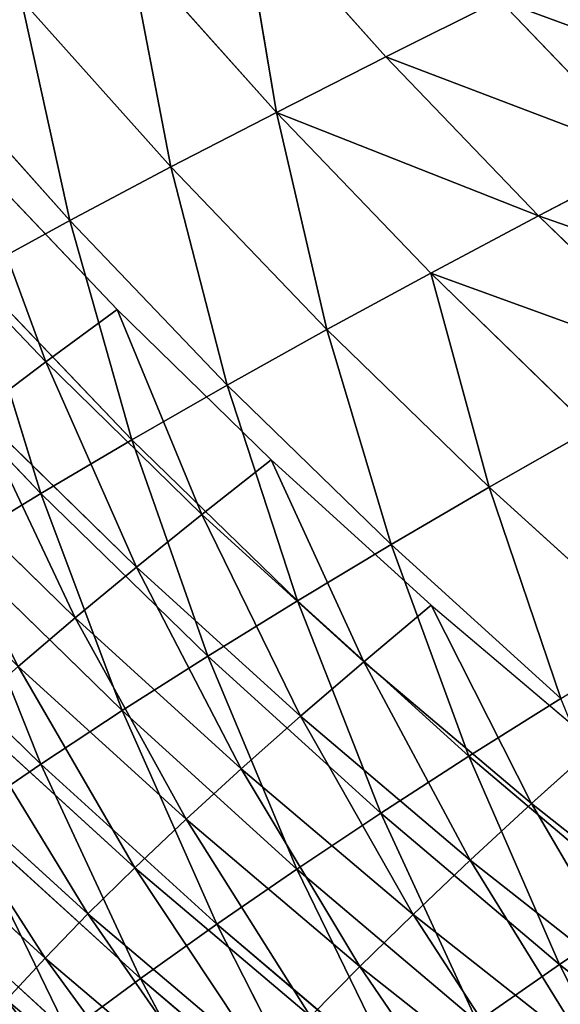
# Model space of a CAD drawing. Extents: x 0 to 605, y 0 to 400.
# Tile 53 of 256: x 65 to 79, y 63 to 88. Entities that reach past the tile are written whole.
import ezdxf

# ---------------------------------------------------------------- set-up
doc = ezdxf.new("R2010")
doc.units = 0
doc.header["$LTSCALE"] = 25.4
doc.layers.get('0').update_dxf_attribs({"linetype": 'CONTINUOUS'})

# ---------------------------------------------------------------- blocks, each defined once
blk = doc.blocks.new('ATLANTA610_-_S_STL')
at = {"color": 0}
for p, q in [((68.273, 107.07, 336.686), (71.22, 111.481, 342.224)), ((68.273, 107.07, 336.686), (71.22, 111.481, 342.224)), ((61.663, 111.407, 333.813), (66.362, 111.444, 338.099)), ((61.663, 111.407, 333.813), (66.362, 111.444, 338.099)), ((63.608, 107.017, 332.437), (66.362, 111.444, 338.099)), ((63.608, 107.017, 332.437), (66.362, 111.444, 338.099)), ((68.273, 107.07, 336.686), (66.362, 111.444, 338.099)), ((68.273, 107.07, 336.686), (66.362, 111.444, 338.099)), ((63.608, 107.017, 332.437), (68.273, 107.07, 336.686)), ((63.608, 107.017, 332.437), (68.273, 107.07, 336.686)), ((65.65, 102.735, 331.042), (68.273, 107.07, 336.686)), ((65.65, 102.735, 331.042), (68.273, 107.07, 336.686)), ((68.273, 107.07, 336.686), (73.097, 107.125, 340.777)), ((68.273, 107.07, 336.686), (73.097, 107.125, 340.777)), ((70.281, 102.803, 335.254), (68.273, 107.07, 336.686)), ((70.281, 102.803, 335.254), (68.273, 107.07, 336.686)), ((70.281, 102.803, 335.254), (73.097, 107.125, 340.777)), ((70.281, 102.803, 335.254), (73.097, 107.125, 340.777)), ((65.65, 102.735, 331.042), (63.608, 107.017, 332.437)), ((65.65, 102.735, 331.042), (63.608, 107.017, 332.437)), ((61.185, 102.668, 326.68), (65.65, 102.735, 331.042)), ((61.185, 102.668, 326.68), (65.65, 102.735, 331.042)), ((63.365, 98.485, 325.306), (65.65, 102.735, 331.042)), ((63.365, 98.485, 325.306), (65.65, 102.735, 331.042)), ((65.65, 102.735, 331.042), (70.281, 102.803, 335.254)), ((65.65, 102.735, 331.042), (70.281, 102.803, 335.254)), ((67.796, 98.565, 329.628), (65.65, 102.735, 331.042)), ((67.796, 98.565, 329.628), (65.65, 102.735, 331.042)), ((67.796, 98.565, 329.628), (70.281, 102.803, 335.254)), ((67.796, 98.565, 329.628), (70.281, 102.803, 335.254)), ((70.281, 102.803, 335.254), (75.068, 102.874, 339.31)), ((70.281, 102.803, 335.254), (75.068, 102.874, 339.31)), ((72.389, 98.647, 333.802), (70.281, 102.803, 335.254)), ((72.389, 98.647, 333.802), (70.281, 102.803, 335.254)), ((72.389, 98.647, 333.802), (75.068, 102.874, 339.31)), ((72.389, 98.647, 333.802), (75.068, 102.874, 339.31)), ((82.032, 98.82, 341.684), (79.307, 94.706, 336.31)), ((82.032, 98.82, 341.684), (79.307, 94.706, 336.31)), ((63.365, 98.485, 325.306), (67.796, 98.565, 329.628)), ((63.365, 98.485, 325.306), (67.796, 98.565, 329.628)), ((65.653, 94.422, 323.913), (67.796, 98.565, 329.628)), ((65.653, 94.422, 323.913), (67.796, 98.565, 329.628)), ((67.796, 98.565, 329.628), (72.389, 98.647, 333.802)), ((67.796, 98.565, 329.628), (72.389, 98.647, 333.802)), ((70.046, 94.513, 328.194), (67.796, 98.565, 329.628)), ((70.046, 94.513, 328.194), (67.796, 98.565, 329.628)), ((70.046, 94.513, 328.194), (72.389, 98.647, 333.802)), ((70.046, 94.513, 328.194), (72.389, 98.647, 333.802)), ((72.389, 98.647, 333.802), (77.137, 98.732, 337.822)), ((72.389, 98.647, 333.802), (77.137, 98.732, 337.822)), ((74.6, 94.608, 332.328), (72.389, 98.647, 333.802)), ((74.6, 94.608, 332.328), (72.389, 98.647, 333.802)), ((74.6, 94.608, 332.328), (77.137, 98.732, 337.822)), ((74.6, 94.608, 332.328), (77.137, 98.732, 337.822)), ((79.307, 94.706, 336.31), (77.137, 98.732, 337.822)), ((79.307, 94.706, 336.31), (77.137, 98.732, 337.822)), ((63.365, 98.485, 325.306), (65.653, 94.422, 323.913)), ((63.365, 98.485, 325.306), (65.653, 94.422, 323.913)), ((74.6, 94.608, 332.328), (79.307, 94.706, 336.31)), ((74.6, 94.608, 332.328), (79.307, 94.706, 336.31)), ((76.917, 90.691, 330.83), (79.307, 94.706, 336.31)), ((76.917, 90.691, 330.83), (79.307, 94.706, 336.31)), ((84.159, 94.807, 340.138), (79.307, 94.706, 336.31)), ((84.159, 94.807, 340.138), (79.307, 94.706, 336.31)), ((81.581, 90.8, 334.775), (79.307, 94.706, 336.31)), ((81.581, 90.8, 334.775), (79.307, 94.706, 336.31)), ((61.43, 94.334, 319.491), (65.653, 94.422, 323.913)), ((61.43, 94.334, 319.491), (65.653, 94.422, 323.913)), ((63.865, 90.387, 318.122), (65.653, 94.422, 323.913)), ((63.865, 90.387, 318.122), (65.653, 94.422, 323.913)), ((65.653, 94.422, 323.913), (70.046, 94.513, 328.194)), ((65.653, 94.422, 323.913), (70.046, 94.513, 328.194)), ((65.653, 94.422, 323.913), (68.051, 90.484, 322.499)), ((65.653, 94.422, 323.913), (68.051, 90.484, 322.499)), ((68.051, 90.484, 322.499), (70.046, 94.513, 328.194)), ((68.051, 90.484, 322.499), (70.046, 94.513, 328.194)), ((70.046, 94.513, 328.194), (74.6, 94.608, 332.328)), ((70.046, 94.513, 328.194), (74.6, 94.608, 332.328)), ((72.404, 90.586, 326.737), (70.046, 94.513, 328.194)), ((72.404, 90.586, 326.737), (70.046, 94.513, 328.194)), ((72.404, 90.586, 326.737), (74.6, 94.608, 332.328)), ((72.404, 90.586, 326.737), (74.6, 94.608, 332.328)), ((76.917, 90.691, 330.83), (74.6, 94.608, 332.328)), ((76.917, 90.691, 330.83), (74.6, 94.608, 332.328)), ((76.917, 90.691, 330.83), (81.581, 90.8, 334.775)), ((76.917, 90.691, 330.83), (81.581, 90.8, 334.775)), ((63.865, 90.387, 318.122), (68.051, 90.484, 322.499)), ((63.865, 90.387, 318.122), (68.051, 90.484, 322.499)), ((66.412, 86.574, 316.731), (68.051, 90.484, 322.499)), ((66.412, 86.574, 316.731), (68.051, 90.484, 322.499)), ((68.051, 90.484, 322.499), (72.404, 90.586, 326.737)), ((68.051, 90.484, 322.499), (72.404, 90.586, 326.737)), ((68.051, 90.484, 322.499), (70.559, 86.679, 321.062)), ((68.051, 90.484, 322.499), (70.559, 86.679, 321.062)), ((70.559, 86.679, 321.062), (72.404, 90.586, 326.737)), ((70.559, 86.679, 321.062), (72.404, 90.586, 326.737)), ((72.404, 90.586, 326.737), (76.917, 90.691, 330.83)), ((72.404, 90.586, 326.737), (76.917, 90.691, 330.83)), ((74.872, 86.789, 325.256), (72.404, 90.586, 326.737)), ((74.872, 86.789, 325.256), (72.404, 90.586, 326.737)), ((74.872, 86.789, 325.256), (76.917, 90.691, 330.83)), ((74.872, 86.789, 325.256), (76.917, 90.691, 330.83)), ((79.341, 86.903, 329.308), (76.917, 90.691, 330.83)), ((79.341, 86.903, 329.308), (76.917, 90.691, 330.83)), ((66.412, 86.574, 316.731), (63.865, 90.387, 318.122)), ((66.412, 86.574, 316.731), (63.865, 90.387, 318.122)), ((74.872, 86.789, 325.256), (79.341, 86.903, 329.308)), ((74.872, 86.789, 325.256), (79.341, 86.903, 329.308)), ((77.45, 83.128, 323.75), (79.341, 86.903, 329.308)), ((77.45, 83.128, 323.75), (79.341, 86.903, 329.308)), ((66.412, 86.574, 316.731), (70.559, 86.679, 321.062)), ((66.412, 86.574, 316.731), (70.559, 86.679, 321.062)), ((69.075, 82.901, 315.317), (70.559, 86.679, 321.062)), ((69.075, 82.901, 315.317), (70.559, 86.679, 321.062)), ((70.559, 86.679, 321.062), (74.872, 86.789, 325.256)), ((70.559, 86.679, 321.062), (74.872, 86.789, 325.256)), ((70.559, 86.679, 321.062), (73.181, 83.012, 319.601)), ((70.559, 86.679, 321.062), (73.181, 83.012, 319.601)), ((73.181, 83.012, 319.601), (74.872, 86.789, 325.256)), ((73.181, 83.012, 319.601), (74.872, 86.789, 325.256)), ((77.45, 83.128, 323.75), (74.872, 86.789, 325.256)), ((77.45, 83.128, 323.75), (74.872, 86.789, 325.256)), ((62.438, 86.474, 312.268), (66.412, 86.574, 316.731)), ((62.438, 86.474, 312.268), (66.412, 86.574, 316.731)), ((65.139, 82.796, 310.904), (66.412, 86.574, 316.731)), ((65.139, 82.796, 310.904), (66.412, 86.574, 316.731)), ((69.075, 82.901, 315.317), (66.412, 86.574, 316.731)), ((69.075, 82.901, 315.317), (66.412, 86.574, 316.731)), ((77.45, 83.128, 323.75), (81.873, 83.25, 327.759)), ((77.45, 83.128, 323.75), (81.873, 83.25, 327.759)), ((69.075, 82.901, 315.317), (73.181, 83.012, 319.601)), ((69.075, 82.901, 315.317), (73.181, 83.012, 319.601)), ((71.851, 79.372, 313.88), (73.181, 83.012, 319.601)), ((71.851, 79.372, 313.88), (73.181, 83.012, 319.601)), ((73.181, 83.012, 319.601), (77.45, 83.128, 323.75)), ((73.181, 83.012, 319.601), (77.45, 83.128, 323.75)), ((73.181, 83.012, 319.601), (75.914, 79.488, 318.115)), ((73.181, 83.012, 319.601), (75.914, 79.488, 318.115)), ((75.914, 79.488, 318.115), (77.45, 83.128, 323.75)), ((75.914, 79.488, 318.115), (77.45, 83.128, 323.75)), ((80.138, 79.61, 322.218), (77.45, 83.128, 323.75)), ((80.138, 79.61, 322.218), (77.45, 83.128, 323.75)), ((65.139, 82.796, 310.904), (69.075, 82.901, 315.317)), ((65.139, 82.796, 310.904), (69.075, 82.901, 315.317)), ((67.956, 79.263, 309.517), (69.075, 82.901, 315.317)), ((67.956, 79.263, 309.517), (69.075, 82.901, 315.317)), ((71.851, 79.372, 313.88), (69.075, 82.901, 315.317)), ((71.851, 79.372, 313.88), (69.075, 82.901, 315.317)), ((75.914, 79.488, 318.115), (80.138, 79.61, 322.218)), ((75.914, 79.488, 318.115), (80.138, 79.61, 322.218)), ((67.956, 79.263, 309.517), (71.851, 79.372, 313.88)), ((67.956, 79.263, 309.517), (71.851, 79.372, 313.88)), ((70.882, 75.881, 308.106), (71.851, 79.372, 313.88)), ((70.882, 75.881, 308.106), (71.851, 79.372, 313.88)), ((71.851, 79.372, 313.88), (75.914, 79.488, 318.115)), ((71.851, 79.372, 313.88), (75.914, 79.488, 318.115)), ((74.736, 75.993, 312.418), (71.851, 79.372, 313.88)), ((74.736, 75.993, 312.418), (71.851, 79.372, 313.88)), ((75.914, 79.488, 318.115), (78.754, 76.112, 316.603)), ((75.914, 79.488, 318.115), (78.754, 76.112, 316.603)), ((78.754, 76.112, 316.603), (82.93, 76.237, 320.658)), ((78.754, 76.112, 316.603), (82.93, 76.237, 320.658)), ((70.882, 75.881, 308.106), (74.736, 75.993, 312.418)), ((70.882, 75.881, 308.106), (74.736, 75.993, 312.418)), ((74.736, 75.993, 312.418), (78.754, 76.112, 316.603)), ((74.736, 75.993, 312.418), (78.754, 76.112, 316.603)), ((77.724, 72.765, 310.93), (74.736, 75.993, 312.418)), ((77.724, 72.765, 310.93), (74.736, 75.993, 312.418)), ((78.754, 76.112, 316.603), (81.696, 72.886, 315.065)), ((78.754, 76.112, 316.603), (81.696, 72.886, 315.065)), ((77.724, 72.765, 310.93), (81.696, 72.886, 315.065)), ((77.724, 72.765, 310.93), (81.696, 72.886, 315.065)), ((65.764, 50.742, 336.143), (64.75, 58.164, 337.246)), ((65.764, 50.742, 336.143), (64.75, 58.164, 337.246)), ((65.764, 50.742, 336.143), (61.21, 50.742, 331.999)), ((65.764, 50.742, 336.143), (61.21, 50.742, 331.999)), ((70.472, 50.743, 340.137), (65.764, 50.742, 336.143)), ((70.472, 50.743, 340.137), (65.764, 50.742, 336.143)), ((66.89, 43.358, 334.982), (65.764, 50.742, 336.143)), ((66.89, 43.358, 334.982), (65.764, 50.742, 336.143)), ((66.89, 43.358, 334.982), (62.379, 43.357, 330.877)), ((66.89, 43.358, 334.982), (62.379, 43.357, 330.877)), ((71.556, 43.359, 338.939), (66.89, 43.358, 334.982)), ((71.556, 43.359, 338.939), (66.89, 43.358, 334.982)), ((68.127, 36.016, 333.765), (66.89, 43.358, 334.982)), ((68.127, 36.016, 333.765), (66.89, 43.358, 334.982)), ((68.127, 36.016, 333.765), (63.66, 36.015, 329.7)), ((68.127, 36.016, 333.765), (63.66, 36.015, 329.7)), ((72.747, 36.017, 337.682), (68.127, 36.016, 333.765)), ((72.747, 36.017, 337.682), (68.127, 36.016, 333.765)), ((69.474, 28.719, 332.492), (68.127, 36.016, 333.765)), ((69.474, 28.719, 332.492), (68.127, 36.016, 333.765)), ((74.045, 28.72, 336.367), (72.747, 36.017, 337.682)), ((74.045, 28.72, 336.367), (72.747, 36.017, 337.682)), ((69.474, 28.719, 332.492), (65.054, 28.718, 328.47)), ((69.474, 28.719, 332.492), (65.054, 28.718, 328.47)), ((66.557, 21.471, 327.188), (65.054, 28.718, 328.47)), ((66.557, 21.471, 327.188), (65.054, 28.718, 328.47)), ((74.045, 28.72, 336.367), (69.474, 28.719, 332.492)), ((74.045, 28.72, 336.367), (69.474, 28.719, 332.492)), ((70.928, 21.471, 331.163), (69.474, 28.719, 332.492)), ((70.928, 21.471, 331.163), (69.474, 28.719, 332.492)), ((78.76, 28.721, 340.093), (74.045, 28.72, 336.367)), ((78.76, 28.721, 340.093), (74.045, 28.72, 336.367)), ((75.448, 21.472, 334.994), (74.045, 28.72, 336.367)), ((75.448, 21.472, 334.994), (74.045, 28.72, 336.367)), ((66.557, 21.471, 327.188), (62.344, 21.471, 323.072)), ((66.557, 21.471, 327.188), (62.344, 21.471, 323.072)), ((68.17, 14.277, 325.852), (66.557, 21.471, 327.188)), ((68.17, 14.277, 325.852), (66.557, 21.471, 327.188)), ((70.928, 21.471, 331.163), (66.557, 21.471, 327.188)), ((70.928, 21.471, 331.163), (66.557, 21.471, 327.188)), ((75.448, 21.472, 334.994), (70.928, 21.471, 331.163)), ((75.448, 21.472, 334.994), (70.928, 21.471, 331.163)), ((72.488, 14.277, 329.78), (70.928, 21.471, 331.163)), ((72.488, 14.277, 329.78), (70.928, 21.471, 331.163)), ((80.112, 21.473, 338.678), (75.448, 21.472, 334.994)), ((80.112, 21.473, 338.678), (75.448, 21.472, 334.994)), ((76.955, 14.278, 333.565), (75.448, 21.472, 334.994)), ((76.955, 14.278, 333.565), (75.448, 21.472, 334.994)), ((65.781, 7.141, 320.452), (64.007, 14.277, 321.787)), ((65.781, 7.141, 320.452), (64.007, 14.277, 321.787)), ((68.17, 14.277, 325.852), (64.007, 14.277, 321.787)), ((68.17, 14.277, 325.852), (64.007, 14.277, 321.787)), ((69.89, 7.141, 324.466), (68.17, 14.277, 325.852)), ((69.89, 7.141, 324.466), (68.17, 14.277, 325.852)), ((72.488, 14.277, 329.78), (68.17, 14.277, 325.852)), ((72.488, 14.277, 329.78), (68.17, 14.277, 325.852)), ((76.955, 14.278, 333.565), (72.488, 14.277, 329.78)), ((76.955, 14.278, 333.565), (72.488, 14.277, 329.78)), ((74.154, 7.141, 328.343), (72.488, 14.277, 329.78)), ((74.154, 7.141, 328.343), (72.488, 14.277, 329.78)), ((81.565, 14.279, 337.204), (76.955, 14.278, 333.565)), ((81.565, 14.279, 337.204), (76.955, 14.278, 333.565)), ((78.565, 7.141, 332.079), (76.955, 14.278, 333.565)), ((78.565, 7.141, 332.079), (76.955, 14.278, 333.565)), ((65.781, 7.141, 320.452), (61.832, 7.141, 316.307)), ((65.781, 7.141, 320.452), (61.832, 7.141, 316.307)), ((67.663, 0.066, 319.069), (65.781, 7.141, 320.452)), ((67.663, 0.066, 319.069), (65.781, 7.141, 320.452)), ((69.89, 7.141, 324.466), (65.781, 7.141, 320.452)), ((69.89, 7.141, 324.466), (65.781, 7.141, 320.452)), ((71.716, 0.066, 323.028), (69.89, 7.141, 324.466)), ((71.716, 0.066, 323.028), (69.89, 7.141, 324.466)), ((74.154, 7.141, 328.343), (69.89, 7.141, 324.466)), ((74.154, 7.141, 328.343), (69.89, 7.141, 324.466)), ((75.923, 0.066, 326.853), (74.154, 7.141, 328.343)), ((75.923, 0.066, 326.853), (74.154, 7.141, 328.343)), ((78.565, 7.141, 332.079), (74.154, 7.141, 328.343)), ((78.565, 7.141, 332.079), (74.154, 7.141, 328.343)), ((83.118, 7.142, 335.671), (78.565, 7.141, 332.079)), ((83.118, 7.142, 335.671), (78.565, 7.141, 332.079)), ((80.276, 0.066, 330.538), (78.565, 7.141, 332.079)), ((80.276, 0.066, 330.538), (78.565, 7.141, 332.079)), ((63.768, 0.066, 314.98), (67.663, 0.066, 319.069)), ((67.663, 0.066, 319.069), (71.716, 0.066, 323.028)), ((71.716, 0.066, 323.028), (75.923, 0.066, 326.853)), ((75.923, 0.066, 326.853), (80.276, 0.066, 330.538))]:
    blk.add_line(p, q, dxfattribs=at)
mesh = blk.add_polyface(dxfattribs=at)
corners = [(66.362, 111.444, 338.099), (61.663, 111.407, 333.813), (64.542, 115.918, 339.494)]
mesh.append_faces([[corners[k] for k in face] for face in [(0, 1, 2)]], dxfattribs={"color": 0})
mesh = blk.add_polyface(dxfattribs=at)
corners = [(71.22, 111.481, 342.224), (68.273, 107.07, 336.686), (66.362, 111.444, 338.099)]
mesh.append_faces([[corners[k] for k in face] for face in [(0, 1, 2)]], dxfattribs={"color": 0})
mesh = blk.add_polyface(dxfattribs=at)
corners = [(73.097, 107.125, 340.777), (68.273, 107.07, 336.686), (71.22, 111.481, 342.224)]
mesh.append_faces([[corners[k] for k in face] for face in [(0, 1, 2)]], dxfattribs={"color": 0})
mesh = blk.add_polyface(dxfattribs=at)
corners = [(66.362, 111.444, 338.099), (63.608, 107.017, 332.437), (61.663, 111.407, 333.813)]
mesh.append_faces([[corners[k] for k in face] for face in [(0, 1, 2)]], dxfattribs={"color": 0})
mesh = blk.add_polyface(dxfattribs=at)
corners = [(68.273, 107.07, 336.686), (63.608, 107.017, 332.437), (66.362, 111.444, 338.099)]
mesh.append_faces([[corners[k] for k in face] for face in [(0, 1, 2)]], dxfattribs={"color": 0})
mesh = blk.add_polyface(dxfattribs=at)
corners = [(68.273, 107.07, 336.686), (65.65, 102.735, 331.042), (63.608, 107.017, 332.437)]
mesh.append_faces([[corners[k] for k in face] for face in [(0, 1, 2)]], dxfattribs={"color": 0})
mesh = blk.add_polyface(dxfattribs=at)
corners = [(70.281, 102.803, 335.254), (65.65, 102.735, 331.042), (68.273, 107.07, 336.686)]
mesh.append_faces([[corners[k] for k in face] for face in [(0, 1, 2)]], dxfattribs={"color": 0})
mesh = blk.add_polyface(dxfattribs=at)
corners = [(73.097, 107.125, 340.777), (70.281, 102.803, 335.254), (68.273, 107.07, 336.686)]
mesh.append_faces([[corners[k] for k in face] for face in [(0, 1, 2)]], dxfattribs={"color": 0})
mesh = blk.add_polyface(dxfattribs=at)
corners = [(75.068, 102.874, 339.31), (70.281, 102.803, 335.254), (73.097, 107.125, 340.777)]
mesh.append_faces([[corners[k] for k in face] for face in [(0, 1, 2)]], dxfattribs={"color": 0})
mesh = blk.add_polyface(dxfattribs=at)
corners = [(65.65, 102.735, 331.042), (61.185, 102.668, 326.68), (63.608, 107.017, 332.437)]
mesh.append_faces([[corners[k] for k in face] for face in [(0, 1, 2)]], dxfattribs={"color": 0})
mesh = blk.add_polyface(dxfattribs=at)
corners = [(65.65, 102.735, 331.042), (63.365, 98.485, 325.306), (61.185, 102.668, 326.68)]
mesh.append_faces([[corners[k] for k in face] for face in [(0, 1, 2)]], dxfattribs={"color": 0})
mesh = blk.add_polyface(dxfattribs=at)
corners = [(67.796, 98.565, 329.628), (63.365, 98.485, 325.306), (65.65, 102.735, 331.042)]
mesh.append_faces([[corners[k] for k in face] for face in [(0, 1, 2)]], dxfattribs={"color": 0})
mesh = blk.add_polyface(dxfattribs=at)
corners = [(70.281, 102.803, 335.254), (67.796, 98.565, 329.628), (65.65, 102.735, 331.042)]
mesh.append_faces([[corners[k] for k in face] for face in [(0, 1, 2)]], dxfattribs={"color": 0})
mesh = blk.add_polyface(dxfattribs=at)
corners = [(72.389, 98.647, 333.802), (67.796, 98.565, 329.628), (70.281, 102.803, 335.254)]
mesh.append_faces([[corners[k] for k in face] for face in [(0, 1, 2)]], dxfattribs={"color": 0})
mesh = blk.add_polyface(dxfattribs=at)
corners = [(75.068, 102.874, 339.31), (72.389, 98.647, 333.802), (70.281, 102.803, 335.254)]
mesh.append_faces([[corners[k] for k in face] for face in [(0, 1, 2)]], dxfattribs={"color": 0})
mesh = blk.add_polyface(dxfattribs=at)
corners = [(77.137, 98.732, 337.822), (72.389, 98.647, 333.802), (75.068, 102.874, 339.31)]
mesh.append_faces([[corners[k] for k in face] for face in [(0, 1, 2)]], dxfattribs={"color": 0})
mesh = blk.add_polyface(dxfattribs=at)
corners = [(82.032, 98.82, 341.684), (79.307, 94.706, 336.31), (77.137, 98.732, 337.822)]
mesh.append_faces([[corners[k] for k in face] for face in [(0, 1, 2)]], dxfattribs={"color": 0})
mesh = blk.add_polyface(dxfattribs=at)
corners = [(84.159, 94.807, 340.138), (79.307, 94.706, 336.31), (82.032, 98.82, 341.684)]
mesh.append_faces([[corners[k] for k in face] for face in [(0, 1, 2)]], dxfattribs={"color": 0})
mesh = blk.add_polyface(dxfattribs=at)
corners = [(67.796, 98.565, 329.628), (65.653, 94.422, 323.913), (63.365, 98.485, 325.306)]
mesh.append_faces([[corners[k] for k in face] for face in [(0, 1, 2)]], dxfattribs={"color": 0})
mesh = blk.add_polyface(dxfattribs=at)
corners = [(70.046, 94.513, 328.194), (65.653, 94.422, 323.913), (67.796, 98.565, 329.628)]
mesh.append_faces([[corners[k] for k in face] for face in [(0, 1, 2)]], dxfattribs={"color": 0})
mesh = blk.add_polyface(dxfattribs=at)
corners = [(72.389, 98.647, 333.802), (70.046, 94.513, 328.194), (67.796, 98.565, 329.628)]
mesh.append_faces([[corners[k] for k in face] for face in [(0, 1, 2)]], dxfattribs={"color": 0})
mesh = blk.add_polyface(dxfattribs=at)
corners = [(74.6, 94.608, 332.328), (70.046, 94.513, 328.194), (72.389, 98.647, 333.802)]
mesh.append_faces([[corners[k] for k in face] for face in [(0, 1, 2)]], dxfattribs={"color": 0})
mesh = blk.add_polyface(dxfattribs=at)
corners = [(77.137, 98.732, 337.822), (74.6, 94.608, 332.328), (72.389, 98.647, 333.802)]
mesh.append_faces([[corners[k] for k in face] for face in [(0, 1, 2)]], dxfattribs={"color": 0})
mesh = blk.add_polyface(dxfattribs=at)
corners = [(79.307, 94.706, 336.31), (74.6, 94.608, 332.328), (77.137, 98.732, 337.822)]
mesh.append_faces([[corners[k] for k in face] for face in [(0, 1, 2)]], dxfattribs={"color": 0})
mesh = blk.add_polyface(dxfattribs=at)
corners = [(63.365, 98.485, 325.306), (65.653, 94.422, 323.913), (61.43, 94.334, 319.491)]
mesh.append_faces([[corners[k] for k in face] for face in [(0, 1, 2)]], dxfattribs={"color": 0})
mesh = blk.add_polyface(dxfattribs=at)
corners = [(79.307, 94.706, 336.31), (76.917, 90.691, 330.83), (74.6, 94.608, 332.328)]
mesh.append_faces([[corners[k] for k in face] for face in [(0, 1, 2)]], dxfattribs={"color": 0})
mesh = blk.add_polyface(dxfattribs=at)
corners = [(81.581, 90.8, 334.775), (76.917, 90.691, 330.83), (79.307, 94.706, 336.31)]
mesh.append_faces([[corners[k] for k in face] for face in [(0, 1, 2)]], dxfattribs={"color": 0})
mesh = blk.add_polyface(dxfattribs=at)
corners = [(84.159, 94.807, 340.138), (81.581, 90.8, 334.775), (79.307, 94.706, 336.31)]
mesh.append_faces([[corners[k] for k in face] for face in [(0, 1, 2)]], dxfattribs={"color": 0})
mesh = blk.add_polyface(dxfattribs=at)
corners = [(65.653, 94.422, 323.913), (63.865, 90.387, 318.122), (61.43, 94.334, 319.491)]
mesh.append_faces([[corners[k] for k in face] for face in [(0, 1, 2)]], dxfattribs={"color": 0})
mesh = blk.add_polyface(dxfattribs=at)
corners = [(65.653, 94.422, 323.913), (68.051, 90.484, 322.499), (63.865, 90.387, 318.122)]
mesh.append_faces([[corners[k] for k in face] for face in [(0, 1, 2)]], dxfattribs={"color": 0})
mesh = blk.add_polyface(dxfattribs=at)
corners = [(70.046, 94.513, 328.194), (68.051, 90.484, 322.499), (65.653, 94.422, 323.913)]
mesh.append_faces([[corners[k] for k in face] for face in [(0, 1, 2)]], dxfattribs={"color": 0})
mesh = blk.add_polyface(dxfattribs=at)
corners = [(72.404, 90.586, 326.737), (68.051, 90.484, 322.499), (70.046, 94.513, 328.194)]
mesh.append_faces([[corners[k] for k in face] for face in [(0, 1, 2)]], dxfattribs={"color": 0})
mesh = blk.add_polyface(dxfattribs=at)
corners = [(74.6, 94.608, 332.328), (72.404, 90.586, 326.737), (70.046, 94.513, 328.194)]
mesh.append_faces([[corners[k] for k in face] for face in [(0, 1, 2)]], dxfattribs={"color": 0})
mesh = blk.add_polyface(dxfattribs=at)
corners = [(76.917, 90.691, 330.83), (72.404, 90.586, 326.737), (74.6, 94.608, 332.328)]
mesh.append_faces([[corners[k] for k in face] for face in [(0, 1, 2)]], dxfattribs={"color": 0})
mesh = blk.add_polyface(dxfattribs=at)
corners = [(81.581, 90.8, 334.775), (79.341, 86.903, 329.308), (76.917, 90.691, 330.83)]
mesh.append_faces([[corners[k] for k in face] for face in [(0, 1, 2)]], dxfattribs={"color": 0})
mesh = blk.add_polyface(dxfattribs=at)
corners = [(68.051, 90.484, 322.499), (66.412, 86.574, 316.731), (63.865, 90.387, 318.122)]
mesh.append_faces([[corners[k] for k in face] for face in [(0, 1, 2)]], dxfattribs={"color": 0})
mesh = blk.add_polyface(dxfattribs=at)
corners = [(68.051, 90.484, 322.499), (70.559, 86.679, 321.062), (66.412, 86.574, 316.731)]
mesh.append_faces([[corners[k] for k in face] for face in [(0, 1, 2)]], dxfattribs={"color": 0})
mesh = blk.add_polyface(dxfattribs=at)
corners = [(72.404, 90.586, 326.737), (70.559, 86.679, 321.062), (68.051, 90.484, 322.499)]
mesh.append_faces([[corners[k] for k in face] for face in [(0, 1, 2)]], dxfattribs={"color": 0})
mesh = blk.add_polyface(dxfattribs=at)
corners = [(72.404, 90.586, 326.737), (74.872, 86.789, 325.256), (70.559, 86.679, 321.062)]
mesh.append_faces([[corners[k] for k in face] for face in [(0, 1, 2)]], dxfattribs={"color": 0})
mesh = blk.add_polyface(dxfattribs=at)
corners = [(76.917, 90.691, 330.83), (74.872, 86.789, 325.256), (72.404, 90.586, 326.737)]
mesh.append_faces([[corners[k] for k in face] for face in [(0, 1, 2)]], dxfattribs={"color": 0})
mesh = blk.add_polyface(dxfattribs=at)
corners = [(79.341, 86.903, 329.308), (74.872, 86.789, 325.256), (76.917, 90.691, 330.83)]
mesh.append_faces([[corners[k] for k in face] for face in [(0, 1, 2)]], dxfattribs={"color": 0})
mesh = blk.add_polyface(dxfattribs=at)
corners = [(63.865, 90.387, 318.122), (66.412, 86.574, 316.731), (62.438, 86.474, 312.268)]
mesh.append_faces([[corners[k] for k in face] for face in [(0, 1, 2)]], dxfattribs={"color": 0})
mesh = blk.add_polyface(dxfattribs=at)
corners = [(79.341, 86.903, 329.308), (77.45, 83.128, 323.75), (74.872, 86.789, 325.256)]
mesh.append_faces([[corners[k] for k in face] for face in [(0, 1, 2)]], dxfattribs={"color": 0})
mesh = blk.add_polyface(dxfattribs=at)
corners = [(79.341, 86.903, 329.308), (81.873, 83.25, 327.759), (77.45, 83.128, 323.75)]
mesh.append_faces([[corners[k] for k in face] for face in [(0, 1, 2)]], dxfattribs={"color": 0})
mesh = blk.add_polyface(dxfattribs=at)
corners = [(70.559, 86.679, 321.062), (69.075, 82.901, 315.317), (66.412, 86.574, 316.731)]
mesh.append_faces([[corners[k] for k in face] for face in [(0, 1, 2)]], dxfattribs={"color": 0})
mesh = blk.add_polyface(dxfattribs=at)
corners = [(70.559, 86.679, 321.062), (73.181, 83.012, 319.601), (69.075, 82.901, 315.317)]
mesh.append_faces([[corners[k] for k in face] for face in [(0, 1, 2)]], dxfattribs={"color": 0})
mesh = blk.add_polyface(dxfattribs=at)
corners = [(74.872, 86.789, 325.256), (73.181, 83.012, 319.601), (70.559, 86.679, 321.062)]
mesh.append_faces([[corners[k] for k in face] for face in [(0, 1, 2)]], dxfattribs={"color": 0})
mesh = blk.add_polyface(dxfattribs=at)
corners = [(74.872, 86.789, 325.256), (77.45, 83.128, 323.75), (73.181, 83.012, 319.601)]
mesh.append_faces([[corners[k] for k in face] for face in [(0, 1, 2)]], dxfattribs={"color": 0})
mesh = blk.add_polyface(dxfattribs=at)
corners = [(62.438, 86.474, 312.268), (65.139, 82.796, 310.904), (61.383, 82.696, 306.365)]
mesh.append_faces([[corners[k] for k in face] for face in [(0, 1, 2)]], dxfattribs={"color": 0})
mesh = blk.add_polyface(dxfattribs=at)
corners = [(66.412, 86.574, 316.731), (65.139, 82.796, 310.904), (62.438, 86.474, 312.268)]
mesh.append_faces([[corners[k] for k in face] for face in [(0, 1, 2)]], dxfattribs={"color": 0})
mesh = blk.add_polyface(dxfattribs=at)
corners = [(66.412, 86.574, 316.731), (69.075, 82.901, 315.317), (65.139, 82.796, 310.904)]
mesh.append_faces([[corners[k] for k in face] for face in [(0, 1, 2)]], dxfattribs={"color": 0})
mesh = blk.add_polyface(dxfattribs=at)
corners = [(81.873, 83.25, 327.759), (80.138, 79.61, 322.218), (77.45, 83.128, 323.75)]
mesh.append_faces([[corners[k] for k in face] for face in [(0, 1, 2)]], dxfattribs={"color": 0})
mesh = blk.add_polyface(dxfattribs=at)
corners = [(73.181, 83.012, 319.601), (71.851, 79.372, 313.88), (69.075, 82.901, 315.317)]
mesh.append_faces([[corners[k] for k in face] for face in [(0, 1, 2)]], dxfattribs={"color": 0})
mesh = blk.add_polyface(dxfattribs=at)
corners = [(73.181, 83.012, 319.601), (75.914, 79.488, 318.115), (71.851, 79.372, 313.88)]
mesh.append_faces([[corners[k] for k in face] for face in [(0, 1, 2)]], dxfattribs={"color": 0})
mesh = blk.add_polyface(dxfattribs=at)
corners = [(77.45, 83.128, 323.75), (75.914, 79.488, 318.115), (73.181, 83.012, 319.601)]
mesh.append_faces([[corners[k] for k in face] for face in [(0, 1, 2)]], dxfattribs={"color": 0})
mesh = blk.add_polyface(dxfattribs=at)
corners = [(77.45, 83.128, 323.75), (80.138, 79.61, 322.218), (75.914, 79.488, 318.115)]
mesh.append_faces([[corners[k] for k in face] for face in [(0, 1, 2)]], dxfattribs={"color": 0})
mesh = blk.add_polyface(dxfattribs=at)
corners = [(69.075, 82.901, 315.317), (67.956, 79.263, 309.517), (65.139, 82.796, 310.904)]
mesh.append_faces([[corners[k] for k in face] for face in [(0, 1, 2)]], dxfattribs={"color": 0})
mesh = blk.add_polyface(dxfattribs=at)
corners = [(69.075, 82.901, 315.317), (71.851, 79.372, 313.88), (67.956, 79.263, 309.517)]
mesh.append_faces([[corners[k] for k in face] for face in [(0, 1, 2)]], dxfattribs={"color": 0})
mesh = blk.add_polyface(dxfattribs=at)
corners = [(75.914, 79.488, 318.115), (82.93, 76.237, 320.658), (78.754, 76.112, 316.603), (80.138, 79.61, 322.218)]
mesh.append_faces([[corners[k] for k in face] for face in [(0, 1, 2), (1, 0, 3)]], dxfattribs={"vtx0": -1, "color": 0})
mesh = blk.add_polyface(dxfattribs=at)
corners = [(71.851, 79.372, 313.88), (70.882, 75.881, 308.106), (67.956, 79.263, 309.517)]
mesh.append_faces([[corners[k] for k in face] for face in [(0, 1, 2)]], dxfattribs={"color": 0})
mesh = blk.add_polyface(dxfattribs=at)
corners = [(71.851, 79.372, 313.88), (74.736, 75.993, 312.418), (70.882, 75.881, 308.106)]
mesh.append_faces([[corners[k] for k in face] for face in [(0, 1, 2)]], dxfattribs={"color": 0})
mesh = blk.add_polyface(dxfattribs=at)
corners = [(71.851, 79.372, 313.88), (78.754, 76.112, 316.603), (74.736, 75.993, 312.418), (75.914, 79.488, 318.115)]
mesh.append_faces([[corners[k] for k in face] for face in [(0, 1, 2), (1, 0, 3)]], dxfattribs={"vtx0": -1, "color": 0})
mesh = blk.add_polyface(dxfattribs=at)
corners = [(78.754, 76.112, 316.603), (85.823, 73.014, 319.072), (81.696, 72.886, 315.065), (82.93, 76.237, 320.658)]
mesh.append_faces([[corners[k] for k in face] for face in [(0, 1, 2), (1, 0, 3)]], dxfattribs={"vtx0": -1, "color": 0})
mesh = blk.add_polyface(dxfattribs=at)
corners = [(70.882, 75.881, 308.106), (77.724, 72.765, 310.93), (73.915, 72.652, 306.672), (74.736, 75.993, 312.418)]
mesh.append_faces([[corners[k] for k in face] for face in [(0, 1, 2), (1, 0, 3)]], dxfattribs={"vtx0": -1, "color": 0})
mesh = blk.add_polyface(dxfattribs=at)
corners = [(74.736, 75.993, 312.418), (81.696, 72.886, 315.065), (77.724, 72.765, 310.93), (78.754, 76.112, 316.603)]
mesh.append_faces([[corners[k] for k in face] for face in [(0, 1, 2), (1, 0, 3)]], dxfattribs={"vtx0": -1, "color": 0})
mesh = blk.add_polyface(dxfattribs=at)
corners = [(77.724, 72.765, 310.93), (84.735, 69.815, 313.5), (80.812, 69.693, 309.417), (81.696, 72.886, 315.065)]
mesh.append_faces([[corners[k] for k in face] for face in [(0, 1, 2), (1, 0, 3)]], dxfattribs={"vtx0": -1, "color": 0})
mesh = blk.add_polyface(dxfattribs=at)
corners = [(64.75, 58.164, 337.246), (68.635, 65.62, 342.352), (63.848, 65.619, 338.292), (69.498, 58.165, 341.275)]
mesh.append_faces([[corners[k] for k in face] for face in [(0, 1, 2), (1, 0, 3)]], dxfattribs={"vtx0": -1, "color": 0})
mesh = blk.add_polyface(dxfattribs=at)
corners = [(61.21, 50.742, 331.999), (64.75, 58.164, 337.246), (60.156, 58.163, 333.066), (65.764, 50.742, 336.143)]
mesh.append_faces([[corners[k] for k in face] for face in [(0, 1, 2), (1, 0, 3)]], dxfattribs={"vtx0": -1, "color": 0})
mesh = blk.add_polyface(dxfattribs=at)
corners = [(65.764, 50.742, 336.143), (69.498, 58.165, 341.275), (64.75, 58.164, 337.246), (70.472, 50.743, 340.137)]
mesh.append_faces([[corners[k] for k in face] for face in [(0, 1, 2), (1, 0, 3)]], dxfattribs={"vtx0": -1, "color": 0})
mesh = blk.add_polyface(dxfattribs=at)
corners = [(62.379, 43.357, 330.877), (65.764, 50.742, 336.143), (61.21, 50.742, 331.999), (66.89, 43.358, 334.982)]
mesh.append_faces([[corners[k] for k in face] for face in [(0, 1, 2), (1, 0, 3)]], dxfattribs={"vtx0": -1, "color": 0})
mesh = blk.add_polyface(dxfattribs=at)
corners = [(66.89, 43.358, 334.982), (70.472, 50.743, 340.137), (65.764, 50.742, 336.143), (71.556, 43.359, 338.939)]
mesh.append_faces([[corners[k] for k in face] for face in [(0, 1, 2), (1, 0, 3)]], dxfattribs={"vtx0": -1, "color": 0})
mesh = blk.add_polyface(dxfattribs=at)
corners = [(63.66, 36.015, 329.7), (66.89, 43.358, 334.982), (62.379, 43.357, 330.877), (68.127, 36.016, 333.765)]
mesh.append_faces([[corners[k] for k in face] for face in [(0, 1, 2), (1, 0, 3)]], dxfattribs={"vtx0": -1, "color": 0})
mesh = blk.add_polyface(dxfattribs=at)
corners = [(68.127, 36.016, 333.765), (71.556, 43.359, 338.939), (66.89, 43.358, 334.982), (72.747, 36.017, 337.682)]
mesh.append_faces([[corners[k] for k in face] for face in [(0, 1, 2), (1, 0, 3)]], dxfattribs={"vtx0": -1, "color": 0})
mesh = blk.add_polyface(dxfattribs=at)
corners = [(65.054, 28.718, 328.47), (68.127, 36.016, 333.765), (63.66, 36.015, 329.7), (69.474, 28.719, 332.492)]
mesh.append_faces([[corners[k] for k in face] for face in [(0, 1, 2), (1, 0, 3)]], dxfattribs={"vtx0": -1, "color": 0})
mesh = blk.add_polyface(dxfattribs=at)
corners = [(69.474, 28.719, 332.492), (72.747, 36.017, 337.682), (68.127, 36.016, 333.765), (74.045, 28.72, 336.367)]
mesh.append_faces([[corners[k] for k in face] for face in [(0, 1, 2), (1, 0, 3)]], dxfattribs={"vtx0": -1, "color": 0})
mesh = blk.add_polyface(dxfattribs=at)
corners = [(74.045, 28.72, 336.367), (77.511, 36.018, 341.448), (72.747, 36.017, 337.682), (78.76, 28.721, 340.093)]
mesh.append_faces([[corners[k] for k in face] for face in [(0, 1, 2), (1, 0, 3)]], dxfattribs={"vtx0": -1, "color": 0})
mesh = blk.add_polyface(dxfattribs=at)
corners = [(62.344, 21.471, 323.072), (65.054, 28.718, 328.47), (60.792, 28.718, 324.308), (66.557, 21.471, 327.188)]
mesh.append_faces([[corners[k] for k in face] for face in [(0, 1, 2), (1, 0, 3)]], dxfattribs={"vtx0": -1, "color": 0})
mesh = blk.add_polyface(dxfattribs=at)
corners = [(66.557, 21.471, 327.188), (69.474, 28.719, 332.492), (65.054, 28.718, 328.47), (70.928, 21.471, 331.163)]
mesh.append_faces([[corners[k] for k in face] for face in [(0, 1, 2), (1, 0, 3)]], dxfattribs={"vtx0": -1, "color": 0})
mesh = blk.add_polyface(dxfattribs=at)
corners = [(70.928, 21.471, 331.163), (74.045, 28.72, 336.367), (69.474, 28.719, 332.492), (75.448, 21.472, 334.994)]
mesh.append_faces([[corners[k] for k in face] for face in [(0, 1, 2), (1, 0, 3)]], dxfattribs={"vtx0": -1, "color": 0})
mesh = blk.add_polyface(dxfattribs=at)
corners = [(75.448, 21.472, 334.994), (78.76, 28.721, 340.093), (74.045, 28.72, 336.367), (80.112, 21.473, 338.678)]
mesh.append_faces([[corners[k] for k in face] for face in [(0, 1, 2), (1, 0, 3)]], dxfattribs={"vtx0": -1, "color": 0})
mesh = blk.add_polyface(dxfattribs=at)
corners = [(64.007, 14.277, 321.787), (66.557, 21.471, 327.188), (62.344, 21.471, 323.072), (68.17, 14.277, 325.852)]
mesh.append_faces([[corners[k] for k in face] for face in [(0, 1, 2), (1, 0, 3)]], dxfattribs={"vtx0": -1, "color": 0})
mesh = blk.add_polyface(dxfattribs=at)
corners = [(68.17, 14.277, 325.852), (70.928, 21.471, 331.163), (66.557, 21.471, 327.188), (72.488, 14.277, 329.78)]
mesh.append_faces([[corners[k] for k in face] for face in [(0, 1, 2), (1, 0, 3)]], dxfattribs={"vtx0": -1, "color": 0})
mesh = blk.add_polyface(dxfattribs=at)
corners = [(72.488, 14.277, 329.78), (75.448, 21.472, 334.994), (70.928, 21.471, 331.163), (76.955, 14.278, 333.565)]
mesh.append_faces([[corners[k] for k in face] for face in [(0, 1, 2), (1, 0, 3)]], dxfattribs={"vtx0": -1, "color": 0})
mesh = blk.add_polyface(dxfattribs=at)
corners = [(76.955, 14.278, 333.565), (80.112, 21.473, 338.678), (75.448, 21.472, 334.994), (81.565, 14.279, 337.204)]
mesh.append_faces([[corners[k] for k in face] for face in [(0, 1, 2), (1, 0, 3)]], dxfattribs={"vtx0": -1, "color": 0})
mesh = blk.add_polyface(dxfattribs=at)
corners = [(64.007, 14.277, 321.787), (61.832, 7.141, 316.307), (65.781, 7.141, 320.452), (60.007, 14.277, 317.588)]
mesh.append_faces([[corners[k] for k in face] for face in [(0, 1, 2), (1, 0, 3)]], dxfattribs={"vtx0": -1, "color": 0})
mesh = blk.add_polyface(dxfattribs=at)
corners = [(65.781, 7.141, 320.452), (68.17, 14.277, 325.852), (64.007, 14.277, 321.787), (69.89, 7.141, 324.466)]
mesh.append_faces([[corners[k] for k in face] for face in [(0, 1, 2), (1, 0, 3)]], dxfattribs={"vtx0": -1, "color": 0})
mesh = blk.add_polyface(dxfattribs=at)
corners = [(69.89, 7.141, 324.466), (72.488, 14.277, 329.78), (68.17, 14.277, 325.852), (74.154, 7.141, 328.343)]
mesh.append_faces([[corners[k] for k in face] for face in [(0, 1, 2), (1, 0, 3)]], dxfattribs={"vtx0": -1, "color": 0})
mesh = blk.add_polyface(dxfattribs=at)
corners = [(74.154, 7.141, 328.343), (76.955, 14.278, 333.565), (72.488, 14.277, 329.78), (78.565, 7.141, 332.079)]
mesh.append_faces([[corners[k] for k in face] for face in [(0, 1, 2), (1, 0, 3)]], dxfattribs={"vtx0": -1, "color": 0})
mesh = blk.add_polyface(dxfattribs=at)
corners = [(78.565, 7.141, 332.079), (81.565, 14.279, 337.204), (76.955, 14.278, 333.565), (83.118, 7.142, 335.671)]
mesh.append_faces([[corners[k] for k in face] for face in [(0, 1, 2), (1, 0, 3)]], dxfattribs={"vtx0": -1, "color": 0})
mesh = blk.add_polyface(dxfattribs=at)
corners = [(65.781, 7.141, 320.452), (63.768, 0.066, 314.98), (67.663, 0.066, 319.069), (61.832, 7.141, 316.307)]
mesh.append_faces([[corners[k] for k in face] for face in [(0, 1, 2), (1, 0, 3)]], dxfattribs={"vtx0": -1, "color": 0})
mesh = blk.add_polyface(dxfattribs=at)
corners = [(67.663, 0.066, 319.069), (69.89, 7.141, 324.466), (65.781, 7.141, 320.452), (71.716, 0.066, 323.028)]
mesh.append_faces([[corners[k] for k in face] for face in [(0, 1, 2), (1, 0, 3)]], dxfattribs={"vtx0": -1, "color": 0})
mesh = blk.add_polyface(dxfattribs=at)
corners = [(71.716, 0.066, 323.028), (74.154, 7.141, 328.343), (69.89, 7.141, 324.466), (75.923, 0.066, 326.853)]
mesh.append_faces([[corners[k] for k in face] for face in [(0, 1, 2), (1, 0, 3)]], dxfattribs={"vtx0": -1, "color": 0})
mesh = blk.add_polyface(dxfattribs=at)
corners = [(75.923, 0.066, 326.853), (78.565, 7.141, 332.079), (74.154, 7.141, 328.343), (80.276, 0.066, 330.538)]
mesh.append_faces([[corners[k] for k in face] for face in [(0, 1, 2), (1, 0, 3)]], dxfattribs={"vtx0": -1, "color": 0})
mesh = blk.add_polyface(dxfattribs=at)
corners = [(80.276, 0.066, 330.538), (83.118, 7.142, 335.671), (78.565, 7.141, 332.079), (84.77, 0.066, 334.081)]
mesh.append_faces([[corners[k] for k in face] for face in [(0, 1, 2), (1, 0, 3)]], dxfattribs={"vtx0": -1, "color": 0})

msp = doc.modelspace()

# ---------------------------------------------------------------- block references
at = {"color": 254, "extrusion": (0, -1, 5.55112e-17)}
msp.add_blockref('ATLANTA610_-_S_STL', (-0.269, -0.066, -399.883), dxfattribs=at)

doc.saveas('drawing.dxf')
